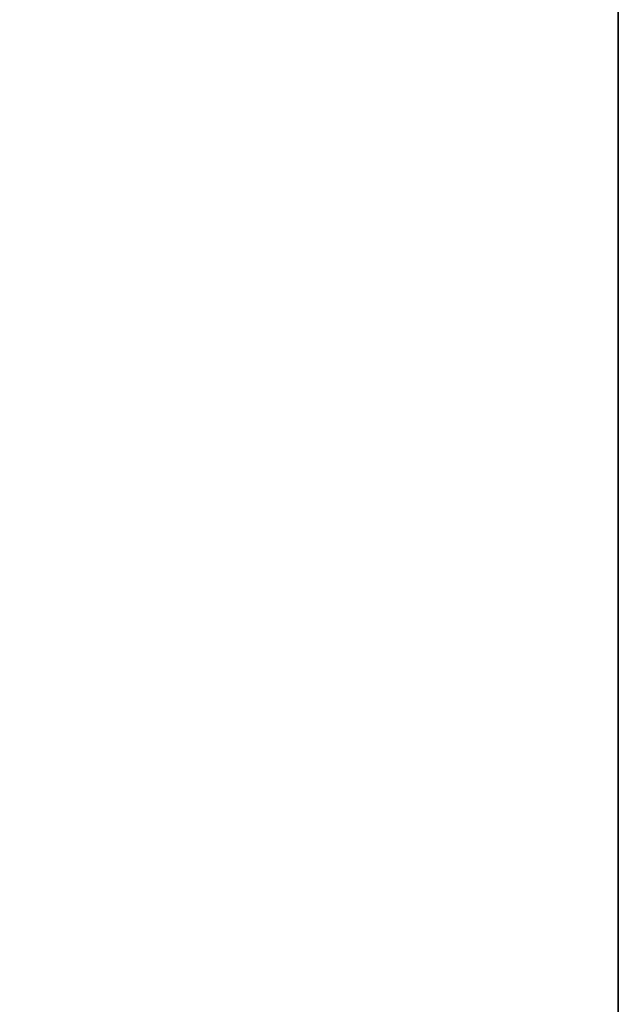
# Model space of a CAD drawing. Header units: metres. Extents: x 209848 to 209928, y 1182430 to 1182563.
# Tile 241 of 256: x 209852.5869 to 209852.6197, y 1182478.1763 to 1182478.2303. Entities that reach past the tile are written whole.
import ezdxf

# ---------------------------------------------------------------- set-up
doc = ezdxf.new("R2010")
doc.units = ezdxf.units.M
doc.header["$MEASUREMENT"] = 0
doc.linetypes.add('DGN Style 2', pattern=[15.036391, 9.021834, -6.014556])
doc.layers.get('0').update_dxf_attribs({"color": 254})

# ---------------------------------------------------------------- blocks, each defined once
blk = doc.blocks.new('*U2')
at = {"color": 3, "linetype": 'Continuous'}
for p, q in [((1.275, -20.755488), (1.275, -20.853979)), ((1.275, -20.853979), (1.275, -20.952493))]:
    blk.add_line(p, q, dxfattribs=at)
blk = doc.blocks.new('*U3')
at = {"color": 3, "linetype": 'Continuous'}
for p, q in [((1.275, -20.765224), (1.275, -20.864136)), ((1.275, -20.864136), (1.275, -20.963055))]:
    blk.add_line(p, q, dxfattribs=at)
blk = doc.blocks.new('*U4')
at = {"color": 3, "linetype": 'Continuous'}
blk.add_line((1.275, -20.792872), (1.275, -20.891581), dxfattribs=at)
blk = doc.blocks.new('*U5')
at = {"color": 3, "linetype": 'Continuous'}
for p, q in [((1.275, -20.778881), (1.275, -20.877859)), ((1.275, -20.877859), (1.275, -20.976861))]:
    blk.add_line(p, q, dxfattribs=at)
blk = doc.blocks.new('*U6')
at = {"color": 3, "linetype": 'Continuous'}
blk.add_line((1.275, -20.791456), (1.275, -20.893313), dxfattribs=at)
blk = doc.blocks.new('*U7')
at = {"color": 3, "linetype": 'Continuous'}
for p, q in [((1.275, -20.749374), (1.275, -20.848588)), ((1.275, -20.848588), (1.275, -20.947809))]:
    blk.add_line(p, q, dxfattribs=at)
blk = doc.blocks.new('*U8')
at = {"color": 3, "linetype": 'Continuous'}
for p, q in [((1.275, -20.763832), (1.275, -20.867203)), ((1.275, -20.867203), (1.275, -20.97087))]:
    blk.add_line(p, q, dxfattribs=at)
blk = doc.blocks.new('*U9')
at = {"color": 3, "linetype": 'Continuous'}
for p, q in [((1.275, -20.76257), (1.275, -20.864313)), ((1.275, -20.864313), (1.275, -20.96607))]:
    blk.add_line(p, q, dxfattribs=at)
blk = doc.blocks.new('ATTEMP_2')
at = {"color": 254, "flags": 128}
blk.add_lwpolyline([(0, 1.275), (-13.6, 1.275), (-13.6, -1.275), (0, -1.275), (0, 1.275), (0, 1.275)], dxfattribs=at)
blk = doc.blocks.new('ATTEMP_1')
at = {"color": 254, "rotation": 90}
blk.add_blockref('ATTEMP_2', (0, -18.11), dxfattribs=at)
blk = doc.blocks.new('ATTEMP')
at = {"color": 3, "linetype": 'Continuous'}
for name in ['*U9', '*U8', '*U7', '*U6', '*U4', '*U5', '*U3', '*U2']:
    blk.add_blockref(name, (-8.511171, 0), dxfattribs=at)
at = {"color": 254}
blk.add_blockref('ATTEMP_1', (-8.511171, 0), dxfattribs=at)

msp = doc.modelspace()

# ---------------------------------------------------------------- block references
at = {"color": 1, "linetype": 'DGN Style 2'}
msp.add_blockref('ATTEMP', (209859.855907, 1182499.061067), dxfattribs=at)

doc.saveas('drawing.dxf')
